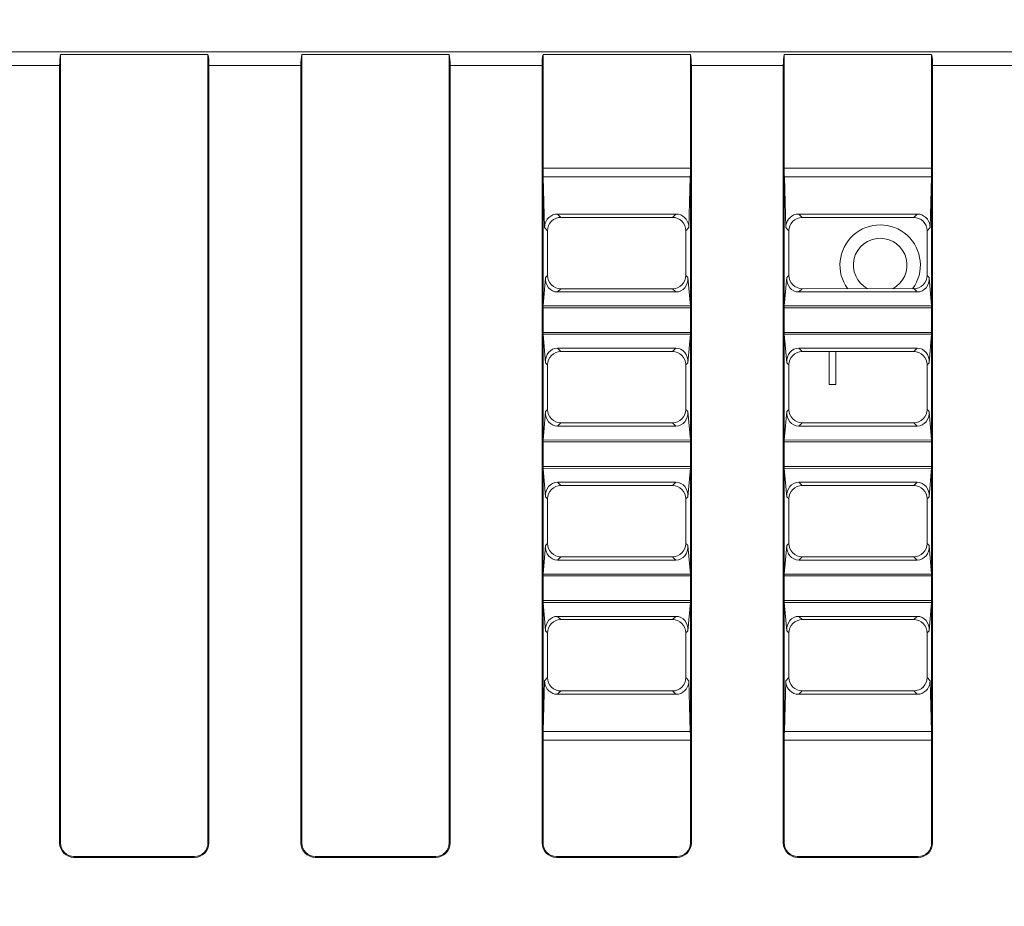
# Model space of a CAD drawing. Header units: millimetres. Extents: x -296 to 295, y -209 to 209.
# Tile 76 of 140: x -102 to -65, y 129 to 163. Entities that reach past the tile are written whole.
import ezdxf

# ---------------------------------------------------------------- set-up
doc = ezdxf.new("R2010")
doc.units = ezdxf.units.MM
doc.header["$MEASUREMENT"] = 0
doc.layers.add('layer 1', color=7, linetype='Continuous')

msp = doc.modelspace()

# ---------------------------------------------------------------- linework, layer by layer
at = {"layer": 'layer 1', "color": 1, "lineweight": 0}
msp.add_open_spline([(295.3283, 209.2747), (295.3283, 209.2747), (295.3283, -208.9236), (295.3283, -208.9236), (295.3283, -208.9236), (-296.1944, -208.9236), (-296.1944, -208.9236), (-296.1944, -208.9236), (-296.1944, 209.2747), (-296.1944, 209.2747), (-296.1944, 209.2747), (295.3283, 209.2747), (295.3283, 209.2747)], degree=3, knots=[0, 0, 0, 0, 0.25, 0.25, 0.25, 0.5, 0.5, 0.5, 0.75, 0.75, 0.75, 1, 1, 1, 1], dxfattribs=at)
at = {"layer": 'layer 1', "color": 5, "lineweight": 0}
msp.add_open_spline([(-281.2487, 194.7284), (-281.2487, 194.7284), (-281.2487, -197.0649), (-281.2487, -197.0649), (-281.2487, -197.0649), (283.3586, -197.0649), (283.3586, -197.0649)], degree=3, knots=[0, 0, 0, 0, 0.5, 0.5, 0.5, 1, 1, 1, 1], dxfattribs=at)
at = {"layer": 'layer 1', "lineweight": 9}
for points in [[(-156.672, 161.3214), (-156.672, 161.3214), (-13.1778, 161.3214), (-13.1778, 161.3214)], [(-100.122, 161.2214), (-100.1442, 161.1269), (-100.1573, 160.9787), (-100.1573, 160.8214)], [(-100.122, 131.8214), (-100.122, 131.8214), (-100.122, 161.2214), (-100.122, 161.2214)], [(-100.122, 161.2214), (-100.122, 161.2214), (-94.622, 161.2214), (-94.622, 161.2214)], [(-94.622, 161.2214), (-94.622, 161.2214), (-94.622, 131.8214), (-94.622, 131.8214)], [(-94.5868, 160.8214), (-94.5868, 160.9787), (-94.5998, 161.1269), (-94.622, 161.2214)], [(-91.122, 161.2214), (-91.1442, 161.1269), (-91.1573, 160.9787), (-91.1573, 160.8214)], [(-91.122, 131.8214), (-91.122, 131.8214), (-91.122, 161.2214), (-91.122, 161.2214)], [(-91.122, 161.2214), (-91.122, 161.2214), (-85.622, 161.2214), (-85.622, 161.2214)], [(-85.622, 161.2214), (-85.622, 161.2214), (-85.622, 131.8214), (-85.622, 131.8214)], [(-85.5868, 160.8214), (-85.5868, 160.9787), (-85.5998, 161.1269), (-85.622, 161.2214)], [(-82.122, 161.2214), (-82.1442, 161.1269), (-82.1573, 160.9787), (-82.1573, 160.8214)], [(-82.122, 131.8214), (-82.122, 131.8214), (-82.122, 161.2214), (-82.122, 161.2214)], [(-82.122, 161.2214), (-82.122, 161.2214), (-76.622, 161.2214), (-76.622, 161.2214)], [(-76.622, 131.8214), (-76.622, 131.8214), (-76.622, 161.2214), (-76.622, 161.2214)], [(-76.5868, 160.8214), (-76.5868, 160.9787), (-76.5998, 161.1269), (-76.622, 161.2214)], [(-73.122, 161.2214), (-73.1442, 161.1269), (-73.1573, 160.9787), (-73.1573, 160.8214)], [(-73.122, 131.8214), (-73.122, 131.8214), (-73.122, 161.2214), (-73.122, 161.2214)], [(-73.122, 161.2214), (-73.122, 161.2214), (-67.622, 161.2214), (-67.622, 161.2214)], [(-67.622, 131.8214), (-67.622, 131.8214), (-67.622, 161.2214), (-67.622, 161.2214)], [(-67.5868, 160.8214), (-67.5868, 160.9787), (-67.5998, 161.1269), (-67.622, 161.2214)], [(-103.5868, 160.8214), (-103.5868, 160.8214), (-100.1573, 160.8214), (-100.1573, 160.8214)], [(-100.1573, 160.8214), (-100.1573, 160.8214), (-100.1573, 131.8214), (-100.1573, 131.8214)], [(-94.5868, 160.8214), (-94.5868, 160.8214), (-94.5868, 131.8214), (-94.5868, 131.8214)], [(-94.5868, 160.8214), (-94.5868, 160.8214), (-91.1573, 160.8214), (-91.1573, 160.8214)], [(-91.1573, 160.8214), (-91.1573, 160.8214), (-91.1573, 131.8214), (-91.1573, 131.8214)], [(-85.5868, 160.8214), (-85.5868, 160.8214), (-85.5868, 131.8214), (-85.5868, 131.8214)], [(-85.5868, 160.8214), (-85.5868, 160.8214), (-82.1573, 160.8214), (-82.1573, 160.8214)], [(-82.1573, 160.8214), (-82.1573, 160.8214), (-82.1573, 131.8214), (-82.1573, 131.8214)], [(-76.5868, 160.8214), (-76.5868, 160.8214), (-76.5868, 131.8214), (-76.5868, 131.8214)], [(-76.5868, 160.8214), (-76.5868, 160.8214), (-73.1573, 160.8214), (-73.1573, 160.8214)], [(-73.1573, 160.8214), (-73.1573, 160.8214), (-73.1573, 131.8214), (-73.1573, 131.8214)], [(-67.5868, 160.8214), (-67.5868, 160.8214), (-67.5868, 131.8214), (-67.5868, 131.8214)], [(-67.5868, 160.8214), (-67.5868, 160.8214), (-64.1573, 160.8214), (-64.1573, 160.8214)], [(-76.622, 156.9836), (-76.622, 156.9836), (-82.122, 156.9836), (-82.122, 156.9836)], [(-82.122, 156.9836), (-82.122, 156.8761), (-82.1205, 156.7694), (-82.1175, 156.6674)], [(-76.6265, 156.6674), (-76.6235, 156.7694), (-76.622, 156.8761), (-76.622, 156.9836)], [(-67.622, 156.9836), (-67.622, 156.9836), (-73.122, 156.9836), (-73.122, 156.9836)], [(-73.122, 156.9836), (-73.122, 156.8761), (-73.1205, 156.7694), (-73.1175, 156.6674)], [(-67.6265, 156.6674), (-67.6235, 156.7694), (-67.622, 156.8761), (-67.622, 156.9836)], [(-82.1175, 156.6674), (-82.1175, 156.6674), (-82.0623, 154.775), (-82.0623, 154.775)], [(-82.1175, 156.6674), (-82.1175, 156.6674), (-76.6265, 156.6674), (-76.6265, 156.6674)], [(-76.6817, 154.775), (-76.6817, 154.775), (-76.6265, 156.6674), (-76.6265, 156.6674)], [(-73.1175, 156.6674), (-73.1175, 156.6674), (-73.0623, 154.775), (-73.0623, 154.775)], [(-73.1175, 156.6674), (-73.1175, 156.6674), (-67.6265, 156.6674), (-67.6265, 156.6674)], [(-67.6817, 154.775), (-67.6817, 154.775), (-67.6265, 156.6674), (-67.6265, 156.6674)], [(-81.5811, 155.2763), (-81.6141, 155.2763), (-81.6468, 155.2729), (-81.6789, 155.2663)], [(-81.5811, 155.2763), (-81.5811, 155.2763), (-81.4573, 155.1516), (-81.4573, 155.1516)], [(-77.163, 155.2763), (-77.163, 155.2763), (-81.5811, 155.2763), (-81.5811, 155.2763)], [(-81.4573, 155.1516), (-81.4573, 155.1516), (-77.2891, 155.151), (-77.2891, 155.151)], [(-77.2891, 155.151), (-77.2891, 155.151), (-77.163, 155.2763), (-77.163, 155.2763)], [(-77.0652, 155.2663), (-77.0972, 155.2729), (-77.13, 155.2763), (-77.163, 155.2763)], [(-72.5811, 155.2763), (-72.6141, 155.2763), (-72.6468, 155.2729), (-72.6789, 155.2663)], [(-72.5811, 155.2763), (-72.5811, 155.2763), (-72.4559, 155.1503), (-72.4559, 155.1503)], [(-68.163, 155.2763), (-68.163, 155.2763), (-72.5811, 155.2763), (-72.5811, 155.2763)], [(-72.4559, 155.1503), (-72.4559, 155.1503), (-68.2904, 155.1496), (-68.2904, 155.1496)], [(-68.2904, 155.1496), (-68.2904, 155.1496), (-68.163, 155.2763), (-68.163, 155.2763)], [(-68.0652, 155.2663), (-68.0972, 155.2729), (-68.13, 155.2763), (-68.163, 155.2763)], [(-81.9524, 154.6559), (-81.9524, 154.6559), (-82.0622, 154.7687), (-82.0622, 154.7687)], [(-76.6819, 154.7687), (-76.6819, 154.7687), (-76.7924, 154.6551), (-76.7924, 154.6551)], [(-72.951, 154.6545), (-72.951, 154.6545), (-73.0622, 154.7687), (-73.0622, 154.7687)], [(-67.6819, 154.7687), (-67.6819, 154.7687), (-67.7938, 154.6537), (-67.7938, 154.6537)], [(-81.9524, 152.9868), (-81.9524, 152.9868), (-81.9524, 154.6559), (-81.9524, 154.6559)], [(-76.7924, 154.6551), (-76.7924, 154.6551), (-76.7924, 152.9876), (-76.7924, 152.9876)], [(-72.951, 152.9882), (-72.951, 152.9882), (-72.951, 154.6545), (-72.951, 154.6545)], [(-67.7938, 154.6537), (-67.7938, 154.6537), (-67.7938, 152.989), (-67.7938, 152.989)], [(-82.0265, 152.9127), (-82.0265, 152.9127), (-82.1196, 151.849), (-82.1196, 151.849)], [(-82.0265, 152.9127), (-82.0529, 152.6119), (-81.8527, 152.3693), (-81.5782, 152.3693)], [(-82.0265, 152.9127), (-82.0265, 152.9127), (-81.9524, 152.9868), (-81.9524, 152.9868)], [(-77.1658, 152.3693), (-76.8914, 152.3693), (-76.6912, 152.6119), (-76.7175, 152.9127)], [(-76.7924, 152.9876), (-76.7924, 152.9876), (-76.7175, 152.9127), (-76.7175, 152.9127)], [(-76.6246, 151.8506), (-76.6246, 151.8506), (-76.7175, 152.9127), (-76.7175, 152.9127)], [(-73.0265, 152.9127), (-73.0265, 152.9127), (-73.1196, 151.849), (-73.1196, 151.849)], [(-73.0265, 152.9127), (-73.0529, 152.6119), (-72.8527, 152.3693), (-72.5782, 152.3693)], [(-73.0265, 152.9127), (-73.0265, 152.9127), (-72.951, 152.9882), (-72.951, 152.9882)], [(-68.1658, 152.3693), (-67.8914, 152.3693), (-67.6912, 152.6119), (-67.7175, 152.9127)], [(-67.7938, 152.989), (-67.7938, 152.989), (-67.7175, 152.9127), (-67.7175, 152.9127)], [(-67.6246, 151.8506), (-67.6246, 151.8506), (-67.7175, 152.9127), (-67.7175, 152.9127)], [(-81.4573, 152.4911), (-81.4573, 152.4911), (-81.5782, 152.3693), (-81.5782, 152.3693)], [(-77.2891, 152.4917), (-77.2891, 152.4917), (-81.4573, 152.4911), (-81.4573, 152.4911)], [(-77.1658, 152.3693), (-77.1658, 152.3693), (-77.2891, 152.4917), (-77.2891, 152.4917)], [(-72.4559, 152.4924), (-72.4559, 152.4924), (-72.5782, 152.3693), (-72.5782, 152.3693)], [(-68.2904, 152.4931), (-68.2904, 152.4931), (-72.4559, 152.4924), (-72.4559, 152.4924)], [(-68.1658, 152.3693), (-68.1658, 152.3693), (-68.2904, 152.4931), (-68.2904, 152.4931)], [(-81.5782, 152.3693), (-81.5782, 152.3693), (-77.1658, 152.3693), (-77.1658, 152.3693)], [(-72.5782, 152.3693), (-72.5782, 152.3693), (-68.1658, 152.3693), (-68.1658, 152.3693)], [(-82.122, 151.7799), (-82.122, 151.7799), (-76.622, 151.7799), (-76.622, 151.7799)], [(-82.1196, 151.849), (-82.1196, 151.849), (-76.6246, 151.8506), (-76.6246, 151.8506)], [(-76.622, 151.7799), (-76.622, 151.8065), (-76.6229, 151.8319), (-76.6246, 151.8506)], [(-73.122, 151.7799), (-73.122, 151.7799), (-67.622, 151.7799), (-67.622, 151.7799)], [(-73.1196, 151.849), (-73.1196, 151.849), (-67.6246, 151.8506), (-67.6246, 151.8506)], [(-67.622, 151.7799), (-67.622, 151.8065), (-67.6229, 151.8319), (-67.6246, 151.8506)], [(-76.622, 150.8628), (-76.622, 150.8628), (-82.122, 150.8628), (-82.122, 150.8628)], [(-82.122, 150.8628), (-82.122, 150.8363), (-82.1211, 150.8108), (-82.1195, 150.7921)], [(-76.6244, 150.7937), (-76.6244, 150.7937), (-82.1195, 150.7921), (-82.1195, 150.7921)], [(-82.1195, 150.7921), (-82.1195, 150.7921), (-82.0265, 149.73), (-82.0265, 149.73)], [(-76.7175, 149.73), (-76.7175, 149.73), (-76.6244, 150.7937), (-76.6244, 150.7937)], [(-67.622, 150.8628), (-67.622, 150.8628), (-73.122, 150.8628), (-73.122, 150.8628)], [(-73.122, 150.8628), (-73.122, 150.8363), (-73.1211, 150.8108), (-73.1195, 150.7921)], [(-67.6244, 150.7937), (-67.6244, 150.7937), (-73.1195, 150.7921), (-73.1195, 150.7921)], [(-73.1195, 150.7921), (-73.1195, 150.7921), (-73.0265, 149.73), (-73.0265, 149.73)], [(-67.7175, 149.73), (-67.7175, 149.73), (-67.6244, 150.7937), (-67.6244, 150.7937)], [(-81.5782, 150.2734), (-81.8527, 150.2734), (-82.0529, 150.0308), (-82.0265, 149.73)], [(-81.5782, 150.2734), (-81.5782, 150.2734), (-81.4573, 150.1516), (-81.4573, 150.1516)], [(-77.1658, 150.2734), (-77.1658, 150.2734), (-81.5782, 150.2734), (-81.5782, 150.2734)], [(-77.2891, 150.151), (-77.2891, 150.151), (-77.1658, 150.2734), (-77.1658, 150.2734)], [(-76.7175, 149.73), (-76.6912, 150.0308), (-76.8914, 150.2734), (-77.1658, 150.2734)], [(-72.5782, 150.2734), (-72.8527, 150.2734), (-73.0529, 150.0308), (-73.0265, 149.73)], [(-72.5782, 150.2734), (-72.5782, 150.2734), (-72.4559, 150.1503), (-72.4559, 150.1503)], [(-68.1658, 150.2734), (-68.1658, 150.2734), (-72.5782, 150.2734), (-72.5782, 150.2734)], [(-68.2904, 150.1496), (-68.2904, 150.1496), (-68.1658, 150.2734), (-68.1658, 150.2734)], [(-67.7175, 149.73), (-67.6912, 150.0308), (-67.8914, 150.2734), (-68.1658, 150.2734)], [(-81.4573, 150.1516), (-81.4573, 150.1516), (-77.2891, 150.151), (-77.2891, 150.151)], [(-72.4559, 150.1503), (-72.4559, 150.1503), (-68.2904, 150.1496), (-68.2904, 150.1496)], [(-71.447, 148.9214), (-71.447, 148.9214), (-71.447, 150.1501), (-71.447, 150.1501)], [(-71.197, 150.1501), (-71.197, 150.1501), (-71.197, 148.9214), (-71.197, 148.9214)], [(-81.9524, 149.6559), (-81.9524, 149.6559), (-82.0265, 149.73), (-82.0265, 149.73)], [(-81.9524, 147.9868), (-81.9524, 147.9868), (-81.9524, 149.6559), (-81.9524, 149.6559)], [(-76.7175, 149.73), (-76.7175, 149.73), (-76.7924, 149.6551), (-76.7924, 149.6551)], [(-76.7924, 149.6551), (-76.7924, 149.6551), (-76.7924, 147.9876), (-76.7924, 147.9876)], [(-72.951, 149.6545), (-72.951, 149.6545), (-73.0265, 149.73), (-73.0265, 149.73)], [(-72.951, 147.9882), (-72.951, 147.9882), (-72.951, 149.6545), (-72.951, 149.6545)], [(-67.7175, 149.73), (-67.7175, 149.73), (-67.7938, 149.6537), (-67.7938, 149.6537)], [(-67.7938, 149.6537), (-67.7938, 149.6537), (-67.7938, 147.989), (-67.7938, 147.989)], [(-71.197, 148.9214), (-71.197, 148.9214), (-71.447, 148.9214), (-71.447, 148.9214)], [(-82.0265, 147.9127), (-82.0265, 147.9127), (-82.1196, 146.849), (-82.1196, 146.849)], [(-82.0265, 147.9127), (-82.0529, 147.6119), (-81.8527, 147.3693), (-81.5782, 147.3693)], [(-82.0265, 147.9127), (-82.0265, 147.9127), (-81.9524, 147.9868), (-81.9524, 147.9868)], [(-77.1658, 147.3693), (-76.8914, 147.3693), (-76.6912, 147.6119), (-76.7175, 147.9127)], [(-76.7924, 147.9876), (-76.7924, 147.9876), (-76.7175, 147.9127), (-76.7175, 147.9127)], [(-76.6246, 146.8506), (-76.6246, 146.8506), (-76.7175, 147.9127), (-76.7175, 147.9127)], [(-73.0265, 147.9127), (-73.0265, 147.9127), (-73.1196, 146.849), (-73.1196, 146.849)], [(-73.0265, 147.9127), (-73.0529, 147.6119), (-72.8527, 147.3693), (-72.5782, 147.3693)], [(-73.0265, 147.9127), (-73.0265, 147.9127), (-72.951, 147.9882), (-72.951, 147.9882)], [(-68.1658, 147.3693), (-67.8914, 147.3693), (-67.6912, 147.6119), (-67.7175, 147.9127)], [(-67.7938, 147.989), (-67.7938, 147.989), (-67.7175, 147.9127), (-67.7175, 147.9127)], [(-67.6246, 146.8506), (-67.6246, 146.8506), (-67.7175, 147.9127), (-67.7175, 147.9127)], [(-81.4573, 147.4911), (-81.4573, 147.4911), (-81.5782, 147.3693), (-81.5782, 147.3693)], [(-81.5782, 147.3693), (-81.5782, 147.3693), (-77.1658, 147.3693), (-77.1658, 147.3693)], [(-77.2891, 147.4917), (-77.2891, 147.4917), (-81.4573, 147.4911), (-81.4573, 147.4911)], [(-77.1658, 147.3693), (-77.1658, 147.3693), (-77.2891, 147.4917), (-77.2891, 147.4917)], [(-72.4559, 147.4924), (-72.4559, 147.4924), (-72.5782, 147.3693), (-72.5782, 147.3693)], [(-72.5782, 147.3693), (-72.5782, 147.3693), (-68.1658, 147.3693), (-68.1658, 147.3693)], [(-68.2904, 147.4931), (-68.2904, 147.4931), (-72.4559, 147.4924), (-72.4559, 147.4924)], [(-68.1658, 147.3693), (-68.1658, 147.3693), (-68.2904, 147.4931), (-68.2904, 147.4931)], [(-82.122, 146.7799), (-82.122, 146.7799), (-76.622, 146.7799), (-76.622, 146.7799)], [(-82.1196, 146.849), (-82.1196, 146.849), (-76.6246, 146.8506), (-76.6246, 146.8506)], [(-76.622, 146.7799), (-76.622, 146.8065), (-76.6229, 146.8319), (-76.6246, 146.8506)], [(-73.122, 146.7799), (-73.122, 146.7799), (-67.622, 146.7799), (-67.622, 146.7799)], [(-73.1196, 146.849), (-73.1196, 146.849), (-67.6246, 146.8506), (-67.6246, 146.8506)], [(-67.622, 146.7799), (-67.622, 146.8065), (-67.6229, 146.8319), (-67.6246, 146.8506)], [(-76.622, 145.8628), (-76.622, 145.8628), (-82.122, 145.8628), (-82.122, 145.8628)], [(-82.122, 145.8628), (-82.122, 145.8363), (-82.1211, 145.8108), (-82.1195, 145.7921)], [(-67.622, 145.8628), (-67.622, 145.8628), (-73.122, 145.8628), (-73.122, 145.8628)], [(-73.122, 145.8628), (-73.122, 145.8363), (-73.1211, 145.8108), (-73.1195, 145.7921)], [(-76.6244, 145.7937), (-76.6244, 145.7937), (-82.1195, 145.7921), (-82.1195, 145.7921)], [(-82.1195, 145.7921), (-82.1195, 145.7921), (-82.0265, 144.73), (-82.0265, 144.73)], [(-76.7175, 144.73), (-76.7175, 144.73), (-76.6244, 145.7937), (-76.6244, 145.7937)], [(-67.6244, 145.7937), (-67.6244, 145.7937), (-73.1195, 145.7921), (-73.1195, 145.7921)], [(-73.1195, 145.7921), (-73.1195, 145.7921), (-73.0265, 144.73), (-73.0265, 144.73)], [(-67.7175, 144.73), (-67.7175, 144.73), (-67.6244, 145.7937), (-67.6244, 145.7937)], [(-81.5782, 145.2734), (-81.8527, 145.2734), (-82.0529, 145.0308), (-82.0265, 144.73)], [(-81.5782, 145.2734), (-81.5782, 145.2734), (-81.4573, 145.1516), (-81.4573, 145.1516)], [(-77.1658, 145.2734), (-77.1658, 145.2734), (-81.5782, 145.2734), (-81.5782, 145.2734)], [(-81.4573, 145.1516), (-81.4573, 145.1516), (-77.2891, 145.151), (-77.2891, 145.151)], [(-77.2891, 145.151), (-77.2891, 145.151), (-77.1658, 145.2734), (-77.1658, 145.2734)], [(-76.7175, 144.73), (-76.6912, 145.0308), (-76.8914, 145.2734), (-77.1658, 145.2734)], [(-72.5782, 145.2734), (-72.8527, 145.2734), (-73.0529, 145.0308), (-73.0265, 144.73)], [(-72.5782, 145.2734), (-72.5782, 145.2734), (-72.4559, 145.1503), (-72.4559, 145.1503)], [(-68.1658, 145.2734), (-68.1658, 145.2734), (-72.5782, 145.2734), (-72.5782, 145.2734)], [(-72.4559, 145.1503), (-72.4559, 145.1503), (-68.2904, 145.1496), (-68.2904, 145.1496)], [(-68.2904, 145.1496), (-68.2904, 145.1496), (-68.1658, 145.2734), (-68.1658, 145.2734)], [(-67.7175, 144.73), (-67.6912, 145.0308), (-67.8914, 145.2734), (-68.1658, 145.2734)], [(-81.9524, 144.6559), (-81.9524, 144.6559), (-82.0265, 144.73), (-82.0265, 144.73)], [(-81.9524, 142.9868), (-81.9524, 142.9868), (-81.9524, 144.6559), (-81.9524, 144.6559)], [(-76.7175, 144.73), (-76.7175, 144.73), (-76.7924, 144.6551), (-76.7924, 144.6551)], [(-76.7924, 144.6551), (-76.7924, 144.6551), (-76.7924, 142.9876), (-76.7924, 142.9876)], [(-72.951, 144.6545), (-72.951, 144.6545), (-73.0265, 144.73), (-73.0265, 144.73)], [(-72.951, 142.9882), (-72.951, 142.9882), (-72.951, 144.6545), (-72.951, 144.6545)], [(-67.7175, 144.73), (-67.7175, 144.73), (-67.7938, 144.6537), (-67.7938, 144.6537)], [(-67.7938, 144.6537), (-67.7938, 144.6537), (-67.7938, 142.989), (-67.7938, 142.989)], [(-82.0265, 142.9127), (-82.0265, 142.9127), (-82.1196, 141.849), (-82.1196, 141.849)], [(-82.0265, 142.9127), (-82.0529, 142.6119), (-81.8527, 142.3693), (-81.5782, 142.3693)], [(-82.0265, 142.9127), (-82.0265, 142.9127), (-81.9524, 142.9868), (-81.9524, 142.9868)], [(-77.1658, 142.3693), (-76.8914, 142.3693), (-76.6912, 142.6119), (-76.7175, 142.9127)], [(-76.7924, 142.9876), (-76.7924, 142.9876), (-76.7175, 142.9127), (-76.7175, 142.9127)], [(-76.6246, 141.8506), (-76.6246, 141.8506), (-76.7175, 142.9127), (-76.7175, 142.9127)], [(-73.0265, 142.9127), (-73.0265, 142.9127), (-73.1196, 141.849), (-73.1196, 141.849)], [(-73.0265, 142.9127), (-73.0529, 142.6119), (-72.8527, 142.3693), (-72.5782, 142.3693)], [(-73.0265, 142.9127), (-73.0265, 142.9127), (-72.951, 142.9882), (-72.951, 142.9882)], [(-68.1658, 142.3693), (-67.8914, 142.3693), (-67.6912, 142.6119), (-67.7175, 142.9127)], [(-67.7938, 142.989), (-67.7938, 142.989), (-67.7175, 142.9127), (-67.7175, 142.9127)], [(-67.6246, 141.8506), (-67.6246, 141.8506), (-67.7175, 142.9127), (-67.7175, 142.9127)], [(-81.4573, 142.4911), (-81.4573, 142.4911), (-81.5782, 142.3693), (-81.5782, 142.3693)], [(-81.5782, 142.3693), (-81.5782, 142.3693), (-77.1658, 142.3693), (-77.1658, 142.3693)], [(-77.2891, 142.4917), (-77.2891, 142.4917), (-81.4573, 142.4911), (-81.4573, 142.4911)], [(-77.1658, 142.3693), (-77.1658, 142.3693), (-77.2891, 142.4917), (-77.2891, 142.4917)], [(-72.4559, 142.4924), (-72.4559, 142.4924), (-72.5782, 142.3693), (-72.5782, 142.3693)], [(-72.5782, 142.3693), (-72.5782, 142.3693), (-68.1658, 142.3693), (-68.1658, 142.3693)], [(-68.2904, 142.4931), (-68.2904, 142.4931), (-72.4559, 142.4924), (-72.4559, 142.4924)], [(-68.1658, 142.3693), (-68.1658, 142.3693), (-68.2904, 142.4931), (-68.2904, 142.4931)], [(-82.1196, 141.849), (-82.1196, 141.849), (-76.6246, 141.8506), (-76.6246, 141.8506)], [(-76.622, 141.7799), (-76.622, 141.8065), (-76.6229, 141.8319), (-76.6246, 141.8506)], [(-73.1196, 141.849), (-73.1196, 141.849), (-67.6246, 141.8506), (-67.6246, 141.8506)], [(-67.622, 141.7799), (-67.622, 141.8065), (-67.6229, 141.8319), (-67.6246, 141.8506)], [(-82.122, 141.7799), (-82.122, 141.7799), (-76.622, 141.7799), (-76.622, 141.7799)], [(-73.122, 141.7799), (-73.122, 141.7799), (-67.622, 141.7799), (-67.622, 141.7799)], [(-76.622, 140.8628), (-76.622, 140.8628), (-82.122, 140.8628), (-82.122, 140.8628)], [(-82.122, 140.8628), (-82.122, 140.8363), (-82.1211, 140.8108), (-82.1195, 140.7921)], [(-76.6244, 140.7937), (-76.6244, 140.7937), (-82.1195, 140.7921), (-82.1195, 140.7921)], [(-82.1195, 140.7921), (-82.1195, 140.7921), (-82.0265, 139.73), (-82.0265, 139.73)], [(-76.7175, 139.73), (-76.7175, 139.73), (-76.6244, 140.7937), (-76.6244, 140.7937)], [(-67.622, 140.8628), (-67.622, 140.8628), (-73.122, 140.8628), (-73.122, 140.8628)], [(-73.122, 140.8628), (-73.122, 140.8363), (-73.1211, 140.8108), (-73.1195, 140.7921)], [(-67.6244, 140.7937), (-67.6244, 140.7937), (-73.1195, 140.7921), (-73.1195, 140.7921)], [(-73.1195, 140.7921), (-73.1195, 140.7921), (-73.0265, 139.73), (-73.0265, 139.73)], [(-67.7175, 139.73), (-67.7175, 139.73), (-67.6244, 140.7937), (-67.6244, 140.7937)], [(-81.5782, 140.2734), (-81.8527, 140.2734), (-82.0529, 140.0308), (-82.0265, 139.73)], [(-81.5782, 140.2734), (-81.5782, 140.2734), (-81.4573, 140.1516), (-81.4573, 140.1516)], [(-77.1658, 140.2734), (-77.1658, 140.2734), (-81.5782, 140.2734), (-81.5782, 140.2734)], [(-81.4573, 140.1516), (-81.4573, 140.1516), (-77.2891, 140.151), (-77.2891, 140.151)], [(-77.2891, 140.151), (-77.2891, 140.151), (-77.1658, 140.2734), (-77.1658, 140.2734)], [(-76.7175, 139.73), (-76.6912, 140.0308), (-76.8914, 140.2734), (-77.1658, 140.2734)], [(-72.5782, 140.2734), (-72.8527, 140.2734), (-73.0529, 140.0308), (-73.0265, 139.73)], [(-72.5782, 140.2734), (-72.5782, 140.2734), (-72.4559, 140.1503), (-72.4559, 140.1503)], [(-68.1658, 140.2734), (-68.1658, 140.2734), (-72.5782, 140.2734), (-72.5782, 140.2734)], [(-72.4559, 140.1503), (-72.4559, 140.1503), (-68.2904, 140.1496), (-68.2904, 140.1496)], [(-68.2904, 140.1496), (-68.2904, 140.1496), (-68.1658, 140.2734), (-68.1658, 140.2734)], [(-67.7175, 139.73), (-67.6912, 140.0308), (-67.8914, 140.2734), (-68.1658, 140.2734)], [(-81.9524, 139.6559), (-81.9524, 139.6559), (-82.0265, 139.73), (-82.0265, 139.73)], [(-81.9524, 137.9868), (-81.9524, 137.9868), (-81.9524, 139.6559), (-81.9524, 139.6559)], [(-76.7175, 139.73), (-76.7175, 139.73), (-76.7924, 139.6551), (-76.7924, 139.6551)], [(-76.7924, 139.6551), (-76.7924, 139.6551), (-76.7924, 137.9876), (-76.7924, 137.9876)], [(-72.951, 139.6545), (-72.951, 139.6545), (-73.0265, 139.73), (-73.0265, 139.73)], [(-72.951, 137.9882), (-72.951, 137.9882), (-72.951, 139.6545), (-72.951, 139.6545)], [(-67.7175, 139.73), (-67.7175, 139.73), (-67.7938, 139.6537), (-67.7938, 139.6537)], [(-67.7938, 139.6537), (-67.7938, 139.6537), (-67.7938, 137.989), (-67.7938, 137.989)], [(-82.0623, 137.8677), (-82.0623, 137.8677), (-82.1175, 135.9753), (-82.1175, 135.9753)], [(-82.0622, 137.874), (-82.0622, 137.874), (-81.9524, 137.9868), (-81.9524, 137.9868)], [(-76.7924, 137.9876), (-76.7924, 137.9876), (-76.6819, 137.874), (-76.6819, 137.874)], [(-76.6265, 135.9753), (-76.6265, 135.9753), (-76.6817, 137.8677), (-76.6817, 137.8677)], [(-73.0623, 137.8677), (-73.0623, 137.8677), (-73.1175, 135.9753), (-73.1175, 135.9753)], [(-73.0622, 137.874), (-73.0622, 137.874), (-72.951, 137.9882), (-72.951, 137.9882)], [(-67.7938, 137.989), (-67.7938, 137.989), (-67.6819, 137.874), (-67.6819, 137.874)], [(-67.6265, 135.9753), (-67.6265, 135.9753), (-67.6817, 137.8677), (-67.6817, 137.8677)], [(-81.4573, 137.4911), (-81.4573, 137.4911), (-81.5811, 137.3664), (-81.5811, 137.3664)], [(-77.2891, 137.4917), (-77.2891, 137.4917), (-81.4573, 137.4911), (-81.4573, 137.4911)], [(-77.163, 137.3664), (-77.163, 137.3664), (-77.2891, 137.4917), (-77.2891, 137.4917)], [(-72.4559, 137.4924), (-72.4559, 137.4924), (-72.5811, 137.3664), (-72.5811, 137.3664)], [(-68.2904, 137.4931), (-68.2904, 137.4931), (-72.4559, 137.4924), (-72.4559, 137.4924)], [(-68.163, 137.3664), (-68.163, 137.3664), (-68.2904, 137.4931), (-68.2904, 137.4931)], [(-81.6789, 137.3764), (-81.6468, 137.3698), (-81.6141, 137.3664), (-81.5811, 137.3664)], [(-81.5811, 137.3664), (-81.5811, 137.3664), (-77.163, 137.3664), (-77.163, 137.3664)], [(-77.163, 137.3664), (-77.13, 137.3664), (-77.0972, 137.3698), (-77.0652, 137.3764)], [(-72.6789, 137.3764), (-72.6468, 137.3698), (-72.6141, 137.3664), (-72.5811, 137.3664)], [(-72.5811, 137.3664), (-72.5811, 137.3664), (-68.163, 137.3664), (-68.163, 137.3664)], [(-68.163, 137.3664), (-68.13, 137.3664), (-68.0972, 137.3698), (-68.0652, 137.3764)], [(-82.1175, 135.9753), (-82.1205, 135.8733), (-82.122, 135.7666), (-82.122, 135.6591)], [(-76.6265, 135.9753), (-76.6265, 135.9753), (-82.1175, 135.9753), (-82.1175, 135.9753)], [(-76.622, 135.6591), (-76.622, 135.7666), (-76.6235, 135.8733), (-76.6265, 135.9753)], [(-73.1175, 135.9753), (-73.1205, 135.8733), (-73.122, 135.7666), (-73.122, 135.6591)], [(-67.6265, 135.9753), (-67.6265, 135.9753), (-73.1175, 135.9753), (-73.1175, 135.9753)], [(-67.622, 135.6591), (-67.622, 135.7666), (-67.6235, 135.8733), (-67.6265, 135.9753)], [(-82.122, 135.6591), (-82.122, 135.6591), (-76.622, 135.6591), (-76.622, 135.6591)], [(-73.122, 135.6591), (-73.122, 135.6591), (-67.622, 135.6591), (-67.622, 135.6591)], [(-100.122, 131.8214), (-100.122, 131.8214), (-100.1573, 131.8214), (-100.1573, 131.8214)], [(-73.122, 131.8214), (-73.122, 131.8214), (-73.1573, 131.8214), (-73.1573, 131.8214)], [(-99.622, 131.2861), (-99.622, 131.2861), (-99.622, 131.3214), (-99.622, 131.3214)], [(-99.622, 131.3214), (-99.622, 131.3214), (-95.122, 131.3214), (-95.122, 131.3214)], [(-99.622, 131.2861), (-99.622, 131.2861), (-95.122, 131.2861), (-95.122, 131.2861)], [(-90.622, 131.3214), (-90.622, 131.3214), (-86.122, 131.3214), (-86.122, 131.3214)], [(-90.622, 131.2861), (-90.622, 131.2861), (-86.122, 131.2861), (-86.122, 131.2861)], [(-81.622, 131.3214), (-81.622, 131.3214), (-77.122, 131.3214), (-77.122, 131.3214)], [(-81.622, 131.2861), (-81.622, 131.2861), (-77.122, 131.2861), (-77.122, 131.2861)], [(-72.622, 131.2861), (-72.622, 131.2861), (-72.622, 131.3214), (-72.622, 131.3214)], [(-72.622, 131.3214), (-72.622, 131.3214), (-68.122, 131.3214), (-68.122, 131.3214)], [(-72.622, 131.2861), (-72.622, 131.2861), (-68.122, 131.2861), (-68.122, 131.2861)]]:
    msp.add_open_spline(points, degree=3, dxfattribs=at)
for points, knots in [([(-82.0623, 154.775), (-82.0649, 154.8839), (-82.0297, 154.997), (-81.9619, 155.0861), (-81.8923, 155.1775), (-81.7884, 155.2435), (-81.6789, 155.2663)], [0, 0, 0, 0, 0.5, 0.5, 0.5, 1, 1, 1, 1]), ([(-81.4588, 155.1513), (-81.585, 155.1511), (-81.7164, 155.0981), (-81.8082, 155.0058), (-81.9001, 154.9136), (-81.9524, 154.782), (-81.9524, 154.6559)], [0, 0, 0, 0, 0.5, 0.5, 0.5, 1, 1, 1, 1]), ([(-76.7924, 154.6551), (-76.7924, 154.782), (-76.8455, 154.9144), (-76.9383, 155.0068), (-77.0311, 155.0992), (-77.1637, 155.1515), (-77.2907, 155.1513)], [0, 0, 0, 0, 0.5, 0.5, 0.5, 1, 1, 1, 1]), ([(-77.0652, 155.2663), (-76.9557, 155.2435), (-76.8517, 155.1775), (-76.7821, 155.0861), (-76.7143, 154.997), (-76.6792, 154.8839), (-76.6817, 154.775)], [0, 0, 0, 0, 0.5, 0.5, 0.5, 1, 1, 1, 1]), ([(-73.0623, 154.775), (-73.0649, 154.8839), (-73.0297, 154.997), (-72.9619, 155.0861), (-72.8923, 155.1775), (-72.7884, 155.2435), (-72.6789, 155.2663)], [0, 0, 0, 0, 0.5, 0.5, 0.5, 1, 1, 1, 1]), ([(-72.4575, 155.15), (-72.5836, 155.1498), (-72.715, 155.0967), (-72.8068, 155.0045), (-72.8987, 154.9122), (-72.951, 154.7807), (-72.951, 154.6545)], [0, 0, 0, 0, 0.5, 0.5, 0.5, 1, 1, 1, 1]), ([(-67.7938, 154.6537), (-67.7938, 154.7806), (-67.8469, 154.913), (-67.9397, 155.0054), (-68.0325, 155.0978), (-68.1651, 155.1501), (-68.292, 155.15)], [0, 0, 0, 0, 0.5, 0.5, 0.5, 1, 1, 1, 1]), ([(-68.0652, 155.2663), (-67.9557, 155.2435), (-67.8517, 155.1775), (-67.7821, 155.0861), (-67.7143, 154.997), (-67.6792, 154.8839), (-67.6817, 154.775)], [0, 0, 0, 0, 0.5, 0.5, 0.5, 1, 1, 1, 1]), ([(-68.3304, 152.4871), (-67.8773, 153.1079), (-67.9668, 153.9708), (-68.5376, 154.4854), (-69.1085, 155.0001), (-69.976, 155), (-70.5467, 154.4852), (-71.1175, 153.9703), (-71.2067, 153.1074), (-70.7534, 152.4867)], [0, 0, 0, 0, 0.3333333, 0.3333333, 0.3333333, 0.6666667, 0.6666667, 0.6666667, 1, 1, 1, 1]), ([(-69.0702, 152.4897), (-68.6658, 152.7061), (-68.4605, 153.1698), (-68.5721, 153.6147), (-68.6837, 154.0595), (-69.0836, 154.3714), (-69.5422, 154.3714), (-70.0008, 154.3713), (-70.4006, 154.0592), (-70.5121, 153.6143), (-70.6235, 153.1694), (-70.418, 152.7058), (-70.0136, 152.4895)], [0, 0, 0, 0, 0.25, 0.25, 0.25, 0.5, 0.5, 0.5, 0.75, 0.75, 0.75, 1, 1, 1, 1]), ([(-81.9524, 152.9868), (-81.9524, 152.8607), (-81.9001, 152.7291), (-81.8082, 152.6369), (-81.7164, 152.5446), (-81.585, 152.4916), (-81.4588, 152.4914)], [0, 0, 0, 0, 0.5, 0.5, 0.5, 1, 1, 1, 1]), ([(-77.2907, 152.4914), (-77.1637, 152.4912), (-77.0311, 152.5435), (-76.9383, 152.6359), (-76.8455, 152.7283), (-76.7924, 152.8607), (-76.7924, 152.9876)], [0, 0, 0, 0, 0.5, 0.5, 0.5, 1, 1, 1, 1]), ([(-72.951, 152.9882), (-72.951, 152.862), (-72.8987, 152.7305), (-72.8068, 152.6382), (-72.715, 152.546), (-72.5836, 152.4929), (-72.4575, 152.4927)], [0, 0, 0, 0, 0.5, 0.5, 0.5, 1, 1, 1, 1]), ([(-68.292, 152.4927), (-68.1651, 152.4926), (-68.0325, 152.5449), (-67.9397, 152.6373), (-67.8469, 152.7297), (-67.7938, 152.8621), (-67.7938, 152.989)], [0, 0, 0, 0, 0.5, 0.5, 0.5, 1, 1, 1, 1]), ([(-82.1199, 151.8458), (-82.1203, 151.841), (-82.1206, 151.8361), (-82.1208, 151.8313), (-82.1216, 151.8142), (-82.122, 151.7971), (-82.122, 151.7799)], [0, 0, 0, 0, 0.5, 0.5, 0.5, 1, 1, 1, 1]), ([(-73.1199, 151.8458), (-73.1203, 151.841), (-73.1206, 151.8361), (-73.1208, 151.8313), (-73.1216, 151.8142), (-73.122, 151.7971), (-73.122, 151.7799)], [0, 0, 0, 0, 0.5, 0.5, 0.5, 1, 1, 1, 1]), ([(-76.6242, 150.7969), (-76.6238, 150.8017), (-76.6235, 150.8066), (-76.6233, 150.8114), (-76.6224, 150.8285), (-76.622, 150.8457), (-76.622, 150.8628)], [0, 0, 0, 0, 0.5, 0.5, 0.5, 1, 1, 1, 1]), ([(-67.6242, 150.7969), (-67.6238, 150.8017), (-67.6235, 150.8066), (-67.6233, 150.8114), (-67.6224, 150.8285), (-67.622, 150.8457), (-67.622, 150.8628)], [0, 0, 0, 0, 0.5, 0.5, 0.5, 1, 1, 1, 1]), ([(-81.4588, 150.1513), (-81.585, 150.1511), (-81.7164, 150.0981), (-81.8082, 150.0058), (-81.9001, 149.9136), (-81.9524, 149.782), (-81.9524, 149.6559)], [0, 0, 0, 0, 0.5, 0.5, 0.5, 1, 1, 1, 1]), ([(-76.7924, 149.6551), (-76.7924, 149.782), (-76.8455, 149.9144), (-76.9383, 150.0068), (-77.0311, 150.0992), (-77.1637, 150.1515), (-77.2907, 150.1513)], [0, 0, 0, 0, 0.5, 0.5, 0.5, 1, 1, 1, 1]), ([(-72.4575, 150.15), (-72.5836, 150.1498), (-72.715, 150.0967), (-72.8068, 150.0045), (-72.8987, 149.9122), (-72.951, 149.7807), (-72.951, 149.6545)], [0, 0, 0, 0, 0.5, 0.5, 0.5, 1, 1, 1, 1]), ([(-67.7938, 149.6537), (-67.7938, 149.7806), (-67.8469, 149.913), (-67.9397, 150.0054), (-68.0325, 150.0978), (-68.1651, 150.1501), (-68.292, 150.15)], [0, 0, 0, 0, 0.5, 0.5, 0.5, 1, 1, 1, 1]), ([(-81.9524, 147.9868), (-81.9524, 147.8607), (-81.9001, 147.7291), (-81.8082, 147.6369), (-81.7164, 147.5446), (-81.585, 147.4916), (-81.4588, 147.4914)], [0, 0, 0, 0, 0.5, 0.5, 0.5, 1, 1, 1, 1]), ([(-77.2907, 147.4914), (-77.1637, 147.4912), (-77.0311, 147.5435), (-76.9383, 147.6359), (-76.8455, 147.7283), (-76.7924, 147.8607), (-76.7924, 147.9876)], [0, 0, 0, 0, 0.5, 0.5, 0.5, 1, 1, 1, 1]), ([(-72.951, 147.9882), (-72.951, 147.862), (-72.8987, 147.7305), (-72.8068, 147.6382), (-72.715, 147.546), (-72.5836, 147.4929), (-72.4575, 147.4927)], [0, 0, 0, 0, 0.5, 0.5, 0.5, 1, 1, 1, 1]), ([(-68.292, 147.4927), (-68.1651, 147.4926), (-68.0325, 147.5449), (-67.9397, 147.6373), (-67.8469, 147.7297), (-67.7938, 147.8621), (-67.7938, 147.989)], [0, 0, 0, 0, 0.5, 0.5, 0.5, 1, 1, 1, 1]), ([(-82.1199, 146.8458), (-82.1203, 146.841), (-82.1206, 146.8361), (-82.1208, 146.8313), (-82.1216, 146.8142), (-82.122, 146.7971), (-82.122, 146.7799)], [0, 0, 0, 0, 0.5, 0.5, 0.5, 1, 1, 1, 1]), ([(-73.1199, 146.8458), (-73.1203, 146.841), (-73.1206, 146.8361), (-73.1208, 146.8313), (-73.1216, 146.8142), (-73.122, 146.7971), (-73.122, 146.7799)], [0, 0, 0, 0, 0.5, 0.5, 0.5, 1, 1, 1, 1]), ([(-76.6242, 145.7969), (-76.6238, 145.8017), (-76.6235, 145.8066), (-76.6233, 145.8114), (-76.6224, 145.8285), (-76.622, 145.8457), (-76.622, 145.8628)], [0, 0, 0, 0, 0.5, 0.5, 0.5, 1, 1, 1, 1]), ([(-67.6242, 145.7969), (-67.6238, 145.8017), (-67.6235, 145.8066), (-67.6233, 145.8114), (-67.6224, 145.8285), (-67.622, 145.8457), (-67.622, 145.8628)], [0, 0, 0, 0, 0.5, 0.5, 0.5, 1, 1, 1, 1]), ([(-81.4588, 145.1513), (-81.585, 145.1511), (-81.7164, 145.0981), (-81.8082, 145.0058), (-81.9001, 144.9136), (-81.9524, 144.782), (-81.9524, 144.6559)], [0, 0, 0, 0, 0.5, 0.5, 0.5, 1, 1, 1, 1]), ([(-76.7924, 144.6551), (-76.7924, 144.782), (-76.8455, 144.9144), (-76.9383, 145.0068), (-77.0311, 145.0992), (-77.1637, 145.1515), (-77.2907, 145.1513)], [0, 0, 0, 0, 0.5, 0.5, 0.5, 1, 1, 1, 1]), ([(-72.4575, 145.15), (-72.5836, 145.1498), (-72.715, 145.0967), (-72.8068, 145.0045), (-72.8987, 144.9122), (-72.951, 144.7807), (-72.951, 144.6545)], [0, 0, 0, 0, 0.5, 0.5, 0.5, 1, 1, 1, 1]), ([(-67.7938, 144.6537), (-67.7938, 144.7806), (-67.8469, 144.913), (-67.9397, 145.0054), (-68.0325, 145.0978), (-68.1651, 145.1501), (-68.292, 145.15)], [0, 0, 0, 0, 0.5, 0.5, 0.5, 1, 1, 1, 1]), ([(-81.9524, 142.9868), (-81.9524, 142.8607), (-81.9001, 142.7291), (-81.8082, 142.6369), (-81.7164, 142.5446), (-81.585, 142.4916), (-81.4588, 142.4914)], [0, 0, 0, 0, 0.5, 0.5, 0.5, 1, 1, 1, 1]), ([(-77.2907, 142.4914), (-77.1637, 142.4912), (-77.0311, 142.5435), (-76.9383, 142.6359), (-76.8455, 142.7283), (-76.7924, 142.8607), (-76.7924, 142.9876)], [0, 0, 0, 0, 0.5, 0.5, 0.5, 1, 1, 1, 1]), ([(-72.951, 142.9882), (-72.951, 142.862), (-72.8987, 142.7305), (-72.8068, 142.6382), (-72.715, 142.546), (-72.5836, 142.4929), (-72.4575, 142.4927)], [0, 0, 0, 0, 0.5, 0.5, 0.5, 1, 1, 1, 1]), ([(-68.292, 142.4927), (-68.1651, 142.4926), (-68.0325, 142.5449), (-67.9397, 142.6373), (-67.8469, 142.7297), (-67.7938, 142.8621), (-67.7938, 142.989)], [0, 0, 0, 0, 0.5, 0.5, 0.5, 1, 1, 1, 1]), ([(-82.1199, 141.8458), (-82.1203, 141.841), (-82.1206, 141.8361), (-82.1208, 141.8313), (-82.1216, 141.8142), (-82.122, 141.7971), (-82.122, 141.7799)], [0, 0, 0, 0, 0.5, 0.5, 0.5, 1, 1, 1, 1]), ([(-73.1199, 141.8458), (-73.1203, 141.841), (-73.1206, 141.8361), (-73.1208, 141.8313), (-73.1216, 141.8142), (-73.122, 141.7971), (-73.122, 141.7799)], [0, 0, 0, 0, 0.5, 0.5, 0.5, 1, 1, 1, 1]), ([(-76.6242, 140.7969), (-76.6238, 140.8017), (-76.6235, 140.8066), (-76.6233, 140.8114), (-76.6224, 140.8285), (-76.622, 140.8457), (-76.622, 140.8628)], [0, 0, 0, 0, 0.5, 0.5, 0.5, 1, 1, 1, 1]), ([(-67.6242, 140.7969), (-67.6238, 140.8017), (-67.6235, 140.8066), (-67.6233, 140.8114), (-67.6224, 140.8285), (-67.622, 140.8457), (-67.622, 140.8628)], [0, 0, 0, 0, 0.5, 0.5, 0.5, 1, 1, 1, 1]), ([(-81.4588, 140.1513), (-81.585, 140.1511), (-81.7164, 140.0981), (-81.8082, 140.0058), (-81.9001, 139.9136), (-81.9524, 139.782), (-81.9524, 139.6559)], [0, 0, 0, 0, 0.5, 0.5, 0.5, 1, 1, 1, 1]), ([(-76.7924, 139.6551), (-76.7924, 139.782), (-76.8455, 139.9144), (-76.9383, 140.0068), (-77.0311, 140.0992), (-77.1637, 140.1515), (-77.2907, 140.1513)], [0, 0, 0, 0, 0.5, 0.5, 0.5, 1, 1, 1, 1]), ([(-72.4575, 140.15), (-72.5836, 140.1498), (-72.715, 140.0967), (-72.8068, 140.0045), (-72.8987, 139.9122), (-72.951, 139.7807), (-72.951, 139.6545)], [0, 0, 0, 0, 0.5, 0.5, 0.5, 1, 1, 1, 1]), ([(-67.7938, 139.6537), (-67.7938, 139.7806), (-67.8469, 139.913), (-67.9397, 140.0054), (-68.0325, 140.0978), (-68.1651, 140.1501), (-68.292, 140.15)], [0, 0, 0, 0, 0.5, 0.5, 0.5, 1, 1, 1, 1]), ([(-81.6789, 137.3764), (-81.7884, 137.3992), (-81.8923, 137.4652), (-81.9619, 137.5566), (-82.0297, 137.6457), (-82.0649, 137.7588), (-82.0623, 137.8677)], [0, 0, 0, 0, 0.5, 0.5, 0.5, 1, 1, 1, 1]), ([(-81.9524, 137.9868), (-81.9524, 137.8607), (-81.9001, 137.7291), (-81.8082, 137.6369), (-81.7164, 137.5446), (-81.585, 137.4916), (-81.4588, 137.4914)], [0, 0, 0, 0, 0.5, 0.5, 0.5, 1, 1, 1, 1]), ([(-77.2907, 137.4914), (-77.1637, 137.4912), (-77.0311, 137.5435), (-76.9383, 137.6359), (-76.8455, 137.7283), (-76.7924, 137.8607), (-76.7924, 137.9876)], [0, 0, 0, 0, 0.5, 0.5, 0.5, 1, 1, 1, 1]), ([(-76.6817, 137.8677), (-76.6792, 137.7588), (-76.7143, 137.6457), (-76.7821, 137.5566), (-76.8517, 137.4652), (-76.9557, 137.3992), (-77.0652, 137.3764)], [0, 0, 0, 0, 0.5, 0.5, 0.5, 1, 1, 1, 1]), ([(-72.6789, 137.3764), (-72.7884, 137.3992), (-72.8923, 137.4652), (-72.9619, 137.5566), (-73.0297, 137.6457), (-73.0649, 137.7588), (-73.0623, 137.8677)], [0, 0, 0, 0, 0.5, 0.5, 0.5, 1, 1, 1, 1]), ([(-72.951, 137.9882), (-72.951, 137.862), (-72.8987, 137.7305), (-72.8068, 137.6382), (-72.715, 137.546), (-72.5836, 137.4929), (-72.4575, 137.4927)], [0, 0, 0, 0, 0.5, 0.5, 0.5, 1, 1, 1, 1]), ([(-68.292, 137.4927), (-68.1651, 137.4926), (-68.0325, 137.5449), (-67.9397, 137.6373), (-67.8469, 137.7297), (-67.7938, 137.8621), (-67.7938, 137.989)], [0, 0, 0, 0, 0.5, 0.5, 0.5, 1, 1, 1, 1]), ([(-67.6817, 137.8677), (-67.6792, 137.7588), (-67.7143, 137.6457), (-67.7821, 137.5566), (-67.8517, 137.4652), (-67.9557, 137.3992), (-68.0652, 137.3764)], [0, 0, 0, 0, 0.5, 0.5, 0.5, 1, 1, 1, 1]), ([(-100.1573, 131.8214), (-100.1573, 131.6794), (-100.1009, 131.5432), (-100.0005, 131.4429), (-99.9001, 131.3425), (-99.764, 131.2861), (-99.622, 131.2861)], [0, 0, 0, 0, 0.5, 0.5, 0.5, 1, 1, 1, 1]), ([(-100.122, 131.8214), (-100.122, 131.6887), (-100.0693, 131.5616), (-99.9756, 131.4678), (-99.8818, 131.374), (-99.7546, 131.3214), (-99.622, 131.3214)], [0, 0, 0, 0, 0.5, 0.5, 0.5, 1, 1, 1, 1]), ([(-95.122, 131.2861), (-94.9801, 131.2861), (-94.8439, 131.3425), (-94.7435, 131.4429), (-94.6432, 131.5432), (-94.5868, 131.6794), (-94.5868, 131.8214)], [0, 0, 0, 0, 0.5, 0.5, 0.5, 1, 1, 1, 1]), ([(-95.122, 131.3214), (-94.9894, 131.3214), (-94.8622, 131.374), (-94.7685, 131.4678), (-94.6747, 131.5616), (-94.622, 131.6887), (-94.622, 131.8214)], [0, 0, 0, 0, 0.5, 0.5, 0.5, 1, 1, 1, 1]), ([(-91.1573, 131.8214), (-91.1573, 131.6794), (-91.1009, 131.5432), (-91.0005, 131.4429), (-90.9001, 131.3425), (-90.764, 131.2861), (-90.622, 131.2861)], [0, 0, 0, 0, 0.5, 0.5, 0.5, 1, 1, 1, 1]), ([(-91.122, 131.8214), (-91.122, 131.6887), (-91.0693, 131.5616), (-90.9756, 131.4678), (-90.8818, 131.374), (-90.7546, 131.3214), (-90.622, 131.3214)], [0, 0, 0, 0, 0.5, 0.5, 0.5, 1, 1, 1, 1]), ([(-86.122, 131.2861), (-85.9801, 131.2861), (-85.8439, 131.3425), (-85.7435, 131.4429), (-85.6432, 131.5432), (-85.5868, 131.6794), (-85.5868, 131.8214)], [0, 0, 0, 0, 0.5, 0.5, 0.5, 1, 1, 1, 1]), ([(-86.122, 131.3214), (-85.9894, 131.3214), (-85.8622, 131.374), (-85.7685, 131.4678), (-85.6747, 131.5616), (-85.622, 131.6887), (-85.622, 131.8214)], [0, 0, 0, 0, 0.5, 0.5, 0.5, 1, 1, 1, 1]), ([(-82.1573, 131.8214), (-82.1573, 131.6794), (-82.1009, 131.5432), (-82.0005, 131.4429), (-81.9001, 131.3425), (-81.764, 131.2861), (-81.622, 131.2861)], [0, 0, 0, 0, 0.5, 0.5, 0.5, 1, 1, 1, 1]), ([(-82.122, 131.8214), (-82.122, 131.6887), (-82.0693, 131.5616), (-81.9756, 131.4678), (-81.8818, 131.374), (-81.7546, 131.3214), (-81.622, 131.3214)], [0, 0, 0, 0, 0.5, 0.5, 0.5, 1, 1, 1, 1]), ([(-77.122, 131.2861), (-76.9801, 131.2861), (-76.8439, 131.3425), (-76.7435, 131.4429), (-76.6432, 131.5432), (-76.5868, 131.6794), (-76.5868, 131.8214)], [0, 0, 0, 0, 0.5, 0.5, 0.5, 1, 1, 1, 1]), ([(-77.122, 131.3214), (-76.9894, 131.3214), (-76.8622, 131.374), (-76.7685, 131.4678), (-76.6747, 131.5616), (-76.622, 131.6887), (-76.622, 131.8214)], [0, 0, 0, 0, 0.5, 0.5, 0.5, 1, 1, 1, 1]), ([(-73.1573, 131.8214), (-73.1573, 131.6794), (-73.1009, 131.5432), (-73.0005, 131.4429), (-72.9001, 131.3425), (-72.764, 131.2861), (-72.622, 131.2861)], [0, 0, 0, 0, 0.5, 0.5, 0.5, 1, 1, 1, 1]), ([(-73.122, 131.8214), (-73.122, 131.6887), (-73.0693, 131.5616), (-72.9756, 131.4678), (-72.8818, 131.374), (-72.7546, 131.3214), (-72.622, 131.3214)], [0, 0, 0, 0, 0.5, 0.5, 0.5, 1, 1, 1, 1]), ([(-68.122, 131.2861), (-67.9801, 131.2861), (-67.8439, 131.3425), (-67.7435, 131.4429), (-67.6432, 131.5432), (-67.5868, 131.6794), (-67.5868, 131.8214)], [0, 0, 0, 0, 0.5, 0.5, 0.5, 1, 1, 1, 1]), ([(-68.122, 131.3214), (-67.9894, 131.3214), (-67.8622, 131.374), (-67.7685, 131.4678), (-67.6747, 131.5616), (-67.622, 131.6887), (-67.622, 131.8214)], [0, 0, 0, 0, 0.5, 0.5, 0.5, 1, 1, 1, 1])]:
    msp.add_open_spline(points, degree=3, knots=knots, dxfattribs=at)

doc.saveas('drawing.dxf')
